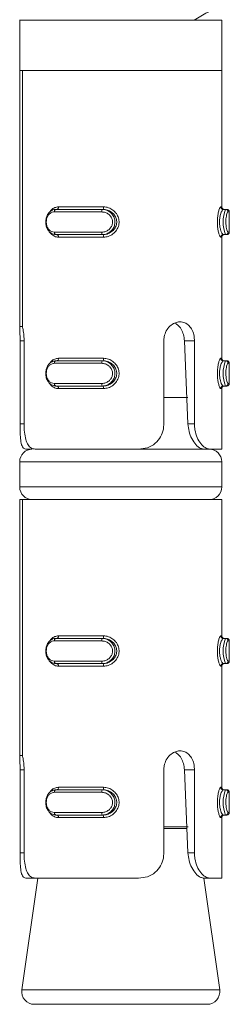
# Model space of a CAD drawing. Header units: millimetres. Extents: x 330 to 1856, y -20 to 3175.
# Tile 48 of 53: x 1832 to 1840, y 1690 to 1729. Entities that reach past the tile are written whole.
import ezdxf

# ---------------------------------------------------------------- set-up
doc = ezdxf.new("R2010")
doc.units = ezdxf.units.MM

msp = doc.modelspace()

# ---------------------------------------------------------------- linework, layer by layer
at = {"color": 7, "linetype": 'Continuous', "lineweight": 15}
for p, q in [((1831.939, 1729.27), (1831.939, 1727.27)), ((1839.939, 1729.27), (1831.939, 1729.27)), ((1831.964, 1729.27), (1831.943, 1729.283)), ((1839.939, 1727.27), (1839.939, 1729.27)), ((1839.939, 1727.27), (1831.939, 1727.27)), ((1831.94, 1717.123), (1831.94, 1727.27)), ((1832.046, 1727.27), (1832.046, 1717.123)), ((1839.939, 1727.27), (1832.046, 1727.27)), ((1839.939, 1721.87), (1839.939, 1727.27)), ((1833.474, 1721.87), (1835.257, 1721.87)), ((1835.187, 1721.67), (1833.312, 1721.67)), ((1833.374, 1721.77), (1835.202, 1721.77)), ((1835.24, 1721.77), (1835.202, 1721.77)), ((1839.999, 1721.77), (1840.092, 1721.77)), ((1840.092, 1721.77), (1840.138, 1721.77)), ((1840.238, 1720.87), (1840.238, 1721.67)), ((1833.312, 1720.87), (1835.187, 1720.87)), ((1835.202, 1720.77), (1833.374, 1720.77)), ((1835.257, 1720.67), (1833.474, 1720.67)), ((1835.24, 1720.77), (1835.202, 1720.77)), ((1839.939, 1715.87), (1839.939, 1720.67)), ((1839.999, 1720.77), (1840.092, 1720.77)), ((1840.138, 1720.77), (1840.092, 1720.77)), ((1832.046, 1717.123), (1831.94, 1717.123)), ((1831.953, 1713.27), (1831.953, 1716.564)), ((1832.111, 1716.564), (1832.111, 1713.27)), ((1837.646, 1713.27), (1837.646, 1716.564)), ((1838.601, 1713.27), (1838.459, 1716.564)), ((1838.859, 1716.564), (1838.459, 1716.564)), ((1838.859, 1716.564), (1838.859, 1713.27)), ((1835.187, 1715.67), (1833.312, 1715.67)), ((1833.374, 1715.77), (1835.202, 1715.77)), ((1833.474, 1715.87), (1835.257, 1715.87)), ((1835.24, 1715.77), (1835.202, 1715.77)), ((1839.999, 1715.77), (1840.092, 1715.77)), ((1840.092, 1715.77), (1840.138, 1715.77)), ((1840.238, 1714.87), (1840.238, 1715.67)), ((1833.312, 1714.87), (1835.187, 1714.87)), ((1835.202, 1714.77), (1833.374, 1714.77)), ((1835.257, 1714.67), (1833.474, 1714.67)), ((1835.24, 1714.77), (1835.202, 1714.77)), ((1839.939, 1712.27), (1839.939, 1714.67)), ((1839.999, 1714.77), (1840.092, 1714.77)), ((1840.138, 1714.77), (1840.092, 1714.77)), ((1838.596, 1714.31), (1837.646, 1714.31)), ((1838.859, 1713.27), (1838.601, 1713.27)), ((1832.177, 1712.27), (1832.439, 1712.27)), ((1836.642, 1712.27), (1832.547, 1712.27)), ((1836.642, 1712.27), (1839.235, 1712.27)), ((1839.471, 1712.27), (1839.235, 1712.27)), ((1839.939, 1712.27), (1839.471, 1712.27)), ((1831.939, 1711.77), (1831.939, 1710.77)), ((1839.939, 1710.77), (1839.939, 1711.77)), ((1831.94, 1700.123), (1831.94, 1710.27)), ((1831.94, 1710.27), (1832.046, 1710.27)), ((1832.046, 1710.27), (1832.046, 1700.123)), ((1839.939, 1710.27), (1832.046, 1710.27)), ((1839.939, 1704.87), (1839.939, 1710.27)), ((1833.374, 1704.77), (1835.202, 1704.77)), ((1833.474, 1704.87), (1835.257, 1704.87)), ((1835.24, 1704.77), (1835.202, 1704.77)), ((1839.999, 1704.77), (1840.092, 1704.77)), ((1840.092, 1704.77), (1840.138, 1704.77)), ((1835.187, 1704.67), (1833.312, 1704.67)), ((1840.238, 1703.87), (1840.238, 1704.67)), ((1833.312, 1703.87), (1835.187, 1703.87)), ((1835.202, 1703.77), (1833.374, 1703.77)), ((1835.257, 1703.67), (1833.474, 1703.67)), ((1835.24, 1703.77), (1835.202, 1703.77)), ((1839.939, 1698.87), (1839.939, 1703.67)), ((1839.999, 1703.77), (1840.092, 1703.77)), ((1840.138, 1703.77), (1840.092, 1703.77)), ((1832.046, 1700.123), (1831.94, 1700.123)), ((1831.953, 1696.27), (1831.953, 1699.564)), ((1832.111, 1699.564), (1832.111, 1696.27)), ((1837.646, 1696.27), (1837.646, 1699.564)), ((1838.601, 1696.27), (1838.459, 1699.564)), ((1838.859, 1699.564), (1838.459, 1699.564)), ((1838.859, 1699.564), (1838.859, 1696.27)), ((1833.474, 1698.87), (1835.257, 1698.87)), ((1835.187, 1698.67), (1833.312, 1698.67)), ((1833.374, 1698.77), (1835.202, 1698.77)), ((1835.24, 1698.77), (1835.202, 1698.77)), ((1839.999, 1698.77), (1840.092, 1698.77)), ((1840.092, 1698.77), (1840.138, 1698.77)), ((1840.238, 1697.87), (1840.238, 1698.67)), ((1833.312, 1697.87), (1835.187, 1697.87)), ((1835.202, 1697.77), (1833.374, 1697.77)), ((1835.257, 1697.67), (1833.474, 1697.67)), ((1835.24, 1697.77), (1835.202, 1697.77)), ((1839.939, 1695.27), (1839.939, 1697.67)), ((1839.999, 1697.77), (1840.092, 1697.77)), ((1840.138, 1697.77), (1840.092, 1697.77)), ((1838.859, 1696.27), (1838.601, 1696.27)), ((1832.653, 1695.27), (1832.021, 1690.84)), ((1832.177, 1695.27), (1832.547, 1695.27)), ((1836.642, 1695.27), (1832.547, 1695.27)), ((1839.858, 1690.84), (1839.225, 1695.272)), ((1839.471, 1695.27), (1839.235, 1695.27)), ((1839.939, 1695.27), (1839.471, 1695.27)), ((1839.363, 1690.27), (1832.516, 1690.27))]:
    msp.add_line(p, q, dxfattribs=at)
at = {"color": 8, "linetype": 'Continuous', "lineweight": 15}
for p, q in [((1839.9, 1721.87), (1839.939, 1721.87)), ((1840.238, 1721.67), (1840.191, 1721.67)), ((1839.939, 1720.67), (1839.9, 1720.67)), ((1840.191, 1720.87), (1840.238, 1720.87)), ((1831.953, 1716.564), (1832.111, 1716.564)), ((1839.9, 1715.87), (1839.939, 1715.87)), ((1840.238, 1715.67), (1840.191, 1715.67)), ((1840.191, 1714.87), (1840.238, 1714.87)), ((1839.939, 1714.67), (1839.9, 1714.67)), ((1831.953, 1713.27), (1832.111, 1713.27)), ((1839.939, 1711.77), (1831.939, 1711.77)), ((1831.939, 1710.77), (1839.939, 1710.77)), ((1839.9, 1704.87), (1839.939, 1704.87)), ((1840.238, 1704.67), (1840.191, 1704.67)), ((1839.939, 1703.67), (1839.9, 1703.67)), ((1840.191, 1703.87), (1840.238, 1703.87)), ((1831.953, 1699.564), (1832.111, 1699.564)), ((1839.9, 1698.87), (1839.939, 1698.87)), ((1840.238, 1698.67), (1840.191, 1698.67)), ((1839.939, 1697.67), (1839.9, 1697.67)), ((1840.191, 1697.87), (1840.238, 1697.87)), ((1837.646, 1697.305), (1838.606, 1697.305)), ((1838.562, 1697.234), (1837.646, 1697.234)), ((1831.953, 1696.27), (1832.111, 1696.27)), ((1832.021, 1690.84), (1838.706, 1690.84)), ((1838.706, 1690.84), (1839.858, 1690.84))]:
    msp.add_line(p, q, dxfattribs=at)
at = {"color": 7, "linetype": 'Continuous', "lineweight": 15, "flags": 128}
for points in [[(1833.412, 1721.77), (1833.424, 1721.772), (1833.436, 1721.777), (1833.446, 1721.787), (1833.456, 1721.799), (1833.463, 1721.814), (1833.469, 1721.831), (1833.473, 1721.85), (1833.474, 1721.87)], [(1833.312, 1721.67), (1833.313, 1721.689), (1833.316, 1721.708), (1833.322, 1721.725), (1833.33, 1721.74), (1833.34, 1721.753), (1833.35, 1721.762), (1833.362, 1721.768), (1833.374, 1721.77)], [(1833.374, 1720.77), (1833.362, 1720.772), (1833.35, 1720.777), (1833.34, 1720.787), (1833.33, 1720.799), (1833.322, 1720.814), (1833.316, 1720.831), (1833.313, 1720.85), (1833.312, 1720.87)], [(1833.474, 1720.67), (1833.473, 1720.689), (1833.469, 1720.708), (1833.463, 1720.725), (1833.456, 1720.74), (1833.446, 1720.753), (1833.436, 1720.762), (1833.424, 1720.768), (1833.412, 1720.77)], [(1833.312, 1715.67), (1833.313, 1715.689), (1833.316, 1715.708), (1833.322, 1715.725), (1833.33, 1715.74), (1833.34, 1715.753), (1833.35, 1715.762), (1833.362, 1715.768), (1833.374, 1715.77)], [(1833.412, 1715.77), (1833.424, 1715.772), (1833.436, 1715.777), (1833.446, 1715.787), (1833.456, 1715.799), (1833.463, 1715.814), (1833.469, 1715.831), (1833.473, 1715.85), (1833.474, 1715.87)], [(1833.374, 1714.77), (1833.362, 1714.772), (1833.35, 1714.777), (1833.34, 1714.787), (1833.33, 1714.799), (1833.322, 1714.814), (1833.316, 1714.831), (1833.313, 1714.85), (1833.312, 1714.87)], [(1833.474, 1714.67), (1833.473, 1714.689), (1833.469, 1714.708), (1833.463, 1714.725), (1833.456, 1714.74), (1833.446, 1714.753), (1833.436, 1714.762), (1833.424, 1714.768), (1833.412, 1714.77)], [(1833.312, 1704.67), (1833.313, 1704.689), (1833.316, 1704.708), (1833.322, 1704.725), (1833.33, 1704.74), (1833.34, 1704.753), (1833.35, 1704.762), (1833.362, 1704.768), (1833.374, 1704.77)], [(1833.412, 1704.77), (1833.424, 1704.772), (1833.436, 1704.777), (1833.446, 1704.787), (1833.456, 1704.799), (1833.463, 1704.814), (1833.469, 1704.831), (1833.473, 1704.85), (1833.474, 1704.87)], [(1833.374, 1703.77), (1833.362, 1703.772), (1833.35, 1703.777), (1833.34, 1703.787), (1833.33, 1703.799), (1833.322, 1703.814), (1833.316, 1703.831), (1833.313, 1703.85), (1833.312, 1703.87)], [(1833.474, 1703.67), (1833.473, 1703.689), (1833.469, 1703.708), (1833.463, 1703.725), (1833.456, 1703.74), (1833.446, 1703.753), (1833.436, 1703.762), (1833.424, 1703.768), (1833.412, 1703.77)], [(1833.412, 1698.77), (1833.424, 1698.772), (1833.436, 1698.777), (1833.446, 1698.787), (1833.456, 1698.799), (1833.463, 1698.814), (1833.469, 1698.831), (1833.473, 1698.85), (1833.474, 1698.87)], [(1833.312, 1698.67), (1833.313, 1698.689), (1833.316, 1698.708), (1833.322, 1698.725), (1833.33, 1698.74), (1833.34, 1698.753), (1833.35, 1698.762), (1833.362, 1698.768), (1833.374, 1698.77)], [(1833.374, 1697.77), (1833.362, 1697.772), (1833.35, 1697.777), (1833.34, 1697.787), (1833.33, 1697.799), (1833.322, 1697.814), (1833.316, 1697.831), (1833.313, 1697.85), (1833.312, 1697.87)], [(1833.474, 1697.67), (1833.473, 1697.689), (1833.469, 1697.708), (1833.463, 1697.725), (1833.456, 1697.74), (1833.446, 1697.753), (1833.436, 1697.762), (1833.424, 1697.768), (1833.412, 1697.77)]]:
    msp.add_lwpolyline(points, dxfattribs=at)
at = {"color": 7, "linetype": 'Continuous', "lineweight": 15}
for centre, radius, start, end in [((1835.098, 1721.845), 0.161, 332.0054, 8.6466), ((1839.999, 1721.869), 0.0995, 179.7212, 269.7104), ((1840.039, 1721.87), 0.1, 180, 270), ((1835.357, 1721.694), 0.172, 153.9327, 188.1409), ((1841.303, 1721.27), 1.311, 157.5744, 202.4256), ((1840.091, 1721.67), 0.0994, 359.6611, 89.6604), ((1840.138, 1721.67), 0.1, 0, 90), ((1835.357, 1720.845), 0.172, 171.8626, 206.0638), ((1835.098, 1720.694), 0.161, 351.3497, 27.9983), ((1839.999, 1720.67), 0.0995, 90.2848, 180.2836), ((1840.039, 1720.67), 0.1, 90, 180), ((1840.091, 1720.869), 0.0994, 270.3445, 0.334), ((1840.138, 1720.87), 0.1, 270, 0), ((1835.357, 1715.694), 0.172, 153.9362, 188.1374), ((1835.098, 1715.845), 0.161, 332.0017, 8.6503), ((1839.999, 1715.869), 0.0995, 179.7164, 269.7152), ((1840.039, 1715.87), 0.1, 180, 270), ((1841.303, 1715.27), 1.311, 157.5744, 202.4256), ((1840.091, 1715.67), 0.0994, 359.666, 89.6555), ((1840.138, 1715.67), 0.1, 0, 90), ((1835.357, 1714.845), 0.172, 171.8626, 206.0638), ((1840.091, 1714.869), 0.0994, 270.3445, 0.334), ((1840.138, 1714.87), 0.1, 270, 0), ((1835.098, 1714.694), 0.161, 351.3534, 27.9946), ((1839.999, 1714.67), 0.0995, 90.2896, 180.2788), ((1840.039, 1714.67), 0.1, 90, 180), ((1832.439, 1711.77), 0.5, 90, 180), ((1839.439, 1711.77), 0.5, 0, 90), ((1832.439, 1710.77), 0.5, 180, 270), ((1839.439, 1710.77), 0.5, 270, 0), ((1835.357, 1704.694), 0.172, 153.9239, 188.147), ((1835.098, 1704.845), 0.161, 332.0054, 8.6466), ((1839.999, 1704.869), 0.0995, 179.7212, 269.7104), ((1840.039, 1704.87), 0.1, 180, 270), ((1841.303, 1704.27), 1.311, 157.5729, 202.4271), ((1840.091, 1704.67), 0.0994, 359.6575, 89.6726), ((1840.138, 1704.67), 0.1, 0, 90), ((1835.357, 1703.845), 0.172, 171.853, 206.0761), ((1835.098, 1703.694), 0.161, 351.3534, 27.9946), ((1839.999, 1703.67), 0.0995, 90.2896, 180.2788), ((1840.039, 1703.67), 0.1, 90, 180), ((1840.091, 1703.869), 0.0994, 270.3274, 0.3425), ((1840.138, 1703.87), 0.1, 270, 0), ((1835.098, 1698.845), 0.161, 332.0054, 8.6466), ((1839.999, 1698.869), 0.0995, 179.7212, 269.7104), ((1840.039, 1698.87), 0.1, 180, 270), ((1835.357, 1698.694), 0.172, 153.9327, 188.1409), ((1841.303, 1698.27), 1.311, 157.5744, 202.4256), ((1840.091, 1698.67), 0.0994, 359.6611, 89.6604), ((1840.138, 1698.67), 0.1, 0, 90), ((1835.357, 1697.845), 0.172, 171.8626, 206.0638), ((1835.098, 1697.694), 0.161, 351.3409, 28.0072), ((1839.999, 1697.67), 0.0995, 90.2726, 180.2958), ((1840.039, 1697.67), 0.1, 90, 180), ((1840.091, 1697.869), 0.0994, 270.3445, 0.334), ((1840.138, 1697.87), 0.1, 270, 0), ((1832.516, 1690.77), 0.5, 171.8699, 270), ((1839.363, 1690.77), 0.5, 270, 8.1301)]:
    msp.add_arc(centre, radius, start, end, dxfattribs=at)
for points, knots in [([(1838.844, 1729.273), (1839.023, 1729.377), (1839.382, 1729.586), (1839.742, 1729.794), (1839.922, 1729.898)], [0, 0, 0, 0, 0.499764, 1, 1, 1, 1]), ([(1835.257, 1721.87), (1835.289, 1721.868), (1835.389, 1721.863), (1835.551, 1721.806), (1835.712, 1721.684), (1835.823, 1721.524), (1835.879, 1721.339), (1835.869, 1721.138), (1835.786, 1720.944), (1835.637, 1720.787), (1835.452, 1720.688), (1835.32, 1720.675), (1835.257, 1720.67)], [0, 0, 0, 0, 0.049975, 0.160722, 0.265972, 0.365258, 0.46297, 0.565669, 0.676017, 0.78942, 0.90046, 1, 1, 1, 1]), ([(1839.9, 1720.67), (1839.895, 1720.671), (1839.88, 1720.676), (1839.849, 1720.733), (1839.811, 1720.855), (1839.78, 1721.015), (1839.764, 1721.2), (1839.767, 1721.401), (1839.791, 1721.596), (1839.829, 1721.752), (1839.869, 1721.852), (1839.89, 1721.864), (1839.9, 1721.87)], [0, 0, 0, 0, 0.050014, 0.16075, 0.266007, 0.365256, 0.462978, 0.565673, 0.67602, 0.789428, 0.900429, 1, 1, 1, 1]), ([(1833.374, 1720.77), (1833.374, 1720.77), (1833.352, 1720.77), (1833.218, 1720.79), (1833.109, 1720.879), (1833.015, 1721.015), (1832.969, 1721.178), (1832.967, 1721.345), (1833.007, 1721.499), (1833.081, 1721.63), (1833.195, 1721.728), (1833.283, 1721.765), (1833.367, 1721.77), (1833.374, 1721.77), (1833.374, 1721.77)], [0, 0, 0, 0, 0.000081, 0.112217, 0.224495, 0.337101, 0.445581, 0.547535, 0.646163, 0.746766, 0.852417, 0.963221, 0.999919, 1, 1, 1, 1]), ([(1833.312, 1721.67), (1833.299, 1721.669), (1833.249, 1721.667), (1833.166, 1721.636), (1833.08, 1721.559), (1833.02, 1721.454), (1832.989, 1721.331), (1832.99, 1721.196), (1833.027, 1721.065), (1833.099, 1720.957), (1833.197, 1720.884), (1833.273, 1720.874), (1833.312, 1720.87)], [0, 0, 0, 0, 0.037281, 0.149841, 0.256288, 0.356432, 0.453447, 0.553201, 0.65998, 0.772417, 0.885889, 1, 1, 1, 1]), ([(1835.187, 1720.87), (1835.203, 1720.87), (1835.267, 1720.872), (1835.375, 1720.903), (1835.491, 1720.98), (1835.574, 1721.085), (1835.618, 1721.209), (1835.617, 1721.343), (1835.564, 1721.474), (1835.465, 1721.582), (1835.334, 1721.655), (1835.236, 1721.665), (1835.187, 1721.67)], [0, 0, 0, 0, 0.037276, 0.149824, 0.256279, 0.356419, 0.453448, 0.553209, 0.659993, 0.772417, 0.885918, 1, 1, 1, 1]), ([(1835.202, 1721.77), (1835.202, 1721.77), (1835.262, 1721.77), (1835.377, 1721.749), (1835.535, 1721.66), (1835.652, 1721.524), (1835.713, 1721.361), (1835.715, 1721.194), (1835.664, 1721.04), (1835.566, 1720.909), (1835.428, 1720.812), (1835.297, 1720.774), (1835.222, 1720.77), (1835.202, 1720.77), (1835.202, 1720.77)], [0, 0, 0, 0, 0.000038, 0.112226, 0.224489, 0.337103, 0.445586, 0.547543, 0.646163, 0.746788, 0.852425, 0.963251, 0.999962, 1, 1, 1, 1]), ([(1835.24, 1720.77), (1835.24, 1720.77), (1835.295, 1720.77), (1835.41, 1720.787), (1835.572, 1720.866), (1835.702, 1720.997), (1835.776, 1721.159), (1835.785, 1721.328), (1835.736, 1721.483), (1835.637, 1721.616), (1835.496, 1721.717), (1835.355, 1721.763), (1835.268, 1721.77), (1835.24, 1721.77), (1835.24, 1721.77)], [0, 0, 0, 0, 0.000037, 0.101129, 0.213606, 0.327128, 0.435873, 0.536187, 0.632075, 0.730789, 0.836855, 0.949307, 0.999963, 1, 1, 1, 1]), ([(1839.999, 1721.77), (1839.999, 1721.77), (1839.944, 1721.77), (1839.987, 1721.752), (1839.914, 1721.673), (1839.88, 1721.542), (1839.852, 1721.38), (1839.85, 1721.212), (1839.866, 1721.057), (1839.902, 1720.924), (1839.934, 1720.822), (1840, 1720.776), (1839.971, 1720.77), (1839.999, 1720.77), (1839.999, 1720.77)], [0, 0, 0, 0, 0.0000069, 0.1010939, 0.213575, 0.3271358, 0.4358725, 0.5361884, 0.6320684, 0.7308168, 0.8368587, 0.9492934, 0.9999931, 1, 1, 1, 1]), ([(1840.191, 1721.67), (1840.188, 1721.669), (1840.178, 1721.667), (1840.158, 1721.636), (1840.132, 1721.559), (1840.112, 1721.454), (1840.101, 1721.331), (1840.101, 1721.196), (1840.115, 1721.065), (1840.138, 1720.957), (1840.166, 1720.884), (1840.182, 1720.874), (1840.191, 1720.87)], [0, 0, 0, 0, 0.037334, 0.149843, 0.256281, 0.356442, 0.453463, 0.55322, 0.660008, 0.772378, 0.885926, 1, 1, 1, 1]), ([(1837.646, 1716.564), (1837.649, 1716.617), (1837.657, 1716.752), (1837.735, 1716.96), (1837.883, 1717.152), (1838.075, 1717.28), (1838.284, 1717.328), (1838.483, 1717.29), (1838.653, 1717.172), (1838.779, 1716.987), (1838.848, 1716.773), (1838.855, 1716.626), (1838.859, 1716.564)], [0, 0, 0, 0, 0.0675429, 0.1728522, 0.2793848, 0.3873127, 0.4946714, 0.6004102, 0.7059638, 0.813036, 0.92104, 1, 1, 1, 1]), ([(1838.459, 1716.564), (1838.45, 1716.646), (1838.433, 1716.812), (1838.338, 1717.031), (1838.216, 1717.192), (1838.112, 1717.241), (1838.07, 1717.261)], [0, 0, 0, 0, 0.269093, 0.538357, 0.809948, 1, 1, 1, 1]), ([(1831.953, 1716.564), (1831.952, 1716.647), (1831.951, 1716.814), (1831.943, 1717.003), (1831.941, 1717.092), (1831.94, 1717.123)], [0, 0, 0, 0, 0.3959574, 0.7917702, 1, 1, 1, 1]), ([(1832.046, 1717.123), (1832.047, 1717.116), (1832.064, 1717.052), (1832.092, 1716.904), (1832.11, 1716.709), (1832.111, 1716.594), (1832.111, 1716.564)], [0, 0, 0, 0, 0.05032, 0.452084, 0.854484, 1, 1, 1, 1]), ([(1833.374, 1714.77), (1833.374, 1714.77), (1833.352, 1714.77), (1833.218, 1714.79), (1833.109, 1714.879), (1833.015, 1715.015), (1832.969, 1715.178), (1832.967, 1715.345), (1833.007, 1715.499), (1833.081, 1715.63), (1833.195, 1715.728), (1833.283, 1715.765), (1833.367, 1715.77), (1833.374, 1715.77), (1833.374, 1715.77)], [0, 0, 0, 0, 0.000081, 0.112217, 0.224495, 0.337101, 0.445581, 0.547535, 0.646163, 0.746766, 0.852417, 0.963221, 0.999919, 1, 1, 1, 1]), ([(1833.312, 1715.67), (1833.299, 1715.669), (1833.249, 1715.667), (1833.166, 1715.636), (1833.08, 1715.559), (1833.02, 1715.454), (1832.989, 1715.331), (1832.99, 1715.196), (1833.027, 1715.065), (1833.099, 1714.957), (1833.197, 1714.884), (1833.273, 1714.874), (1833.312, 1714.87)], [0, 0, 0, 0, 0.037281, 0.14984, 0.256287, 0.35643, 0.453445, 0.553199, 0.659978, 0.772415, 0.885891, 1, 1, 1, 1]), ([(1835.187, 1714.87), (1835.203, 1714.87), (1835.267, 1714.872), (1835.375, 1714.903), (1835.491, 1714.98), (1835.574, 1715.085), (1835.618, 1715.209), (1835.617, 1715.343), (1835.564, 1715.474), (1835.465, 1715.582), (1835.334, 1715.655), (1835.236, 1715.665), (1835.187, 1715.67)], [0, 0, 0, 0, 0.037276, 0.149824, 0.256279, 0.356419, 0.453448, 0.553209, 0.659993, 0.772417, 0.885918, 1, 1, 1, 1]), ([(1835.202, 1715.77), (1835.202, 1715.77), (1835.262, 1715.77), (1835.377, 1715.749), (1835.535, 1715.66), (1835.652, 1715.524), (1835.713, 1715.361), (1835.715, 1715.194), (1835.664, 1715.04), (1835.566, 1714.909), (1835.428, 1714.812), (1835.297, 1714.774), (1835.222, 1714.77), (1835.202, 1714.77), (1835.202, 1714.77)], [0, 0, 0, 0, 0.000038, 0.112226, 0.224489, 0.337103, 0.445586, 0.547543, 0.646163, 0.746788, 0.852425, 0.963251, 0.999962, 1, 1, 1, 1]), ([(1835.24, 1714.77), (1835.24, 1714.77), (1835.295, 1714.77), (1835.41, 1714.787), (1835.572, 1714.866), (1835.702, 1714.997), (1835.776, 1715.159), (1835.785, 1715.328), (1835.736, 1715.483), (1835.637, 1715.616), (1835.496, 1715.717), (1835.355, 1715.763), (1835.268, 1715.77), (1835.24, 1715.77), (1835.24, 1715.77)], [0, 0, 0, 0, 0.000037, 0.101129, 0.213606, 0.327128, 0.435873, 0.536187, 0.632075, 0.730789, 0.836855, 0.949307, 0.999963, 1, 1, 1, 1]), ([(1835.257, 1715.87), (1835.289, 1715.868), (1835.389, 1715.863), (1835.551, 1715.806), (1835.712, 1715.684), (1835.823, 1715.524), (1835.879, 1715.339), (1835.869, 1715.138), (1835.786, 1714.944), (1835.637, 1714.787), (1835.452, 1714.688), (1835.32, 1714.675), (1835.257, 1714.67)], [0, 0, 0, 0, 0.049975, 0.160721, 0.265972, 0.365257, 0.46297, 0.565669, 0.676024, 0.78942, 0.90046, 1, 1, 1, 1]), ([(1839.9, 1714.67), (1839.895, 1714.671), (1839.88, 1714.676), (1839.849, 1714.733), (1839.811, 1714.855), (1839.78, 1715.015), (1839.764, 1715.2), (1839.767, 1715.401), (1839.791, 1715.596), (1839.829, 1715.752), (1839.869, 1715.852), (1839.89, 1715.864), (1839.9, 1715.87)], [0, 0, 0, 0, 0.050014, 0.16075, 0.266008, 0.365257, 0.462979, 0.565674, 0.676013, 0.789427, 0.900429, 1, 1, 1, 1]), ([(1839.999, 1715.77), (1839.999, 1715.77), (1839.944, 1715.77), (1839.987, 1715.752), (1839.914, 1715.673), (1839.88, 1715.542), (1839.852, 1715.38), (1839.85, 1715.212), (1839.866, 1715.057), (1839.902, 1714.924), (1839.934, 1714.822), (1840, 1714.776), (1839.971, 1714.77), (1839.999, 1714.77), (1839.999, 1714.77)], [0, 0, 0, 0, 0.000007, 0.101094, 0.21358, 0.327134, 0.435871, 0.536187, 0.632067, 0.730816, 0.836858, 0.949293, 0.999993, 1, 1, 1, 1]), ([(1840.191, 1715.67), (1840.188, 1715.669), (1840.178, 1715.667), (1840.158, 1715.636), (1840.132, 1715.559), (1840.112, 1715.454), (1840.101, 1715.331), (1840.101, 1715.196), (1840.115, 1715.065), (1840.138, 1714.957), (1840.166, 1714.884), (1840.182, 1714.874), (1840.191, 1714.87)], [0, 0, 0, 0, 0.037334, 0.149842, 0.25628, 0.35644, 0.453461, 0.553218, 0.660005, 0.772375, 0.885928, 1, 1, 1, 1]), ([(1832.177, 1712.27), (1832.139, 1712.28), (1832.062, 1712.302), (1831.996, 1712.48), (1831.964, 1712.743), (1831.954, 1713.022), (1831.953, 1713.201), (1831.953, 1713.27)], [0, 0, 0, 0, 0.227083, 0.454908, 0.667256, 0.872123, 1, 1, 1, 1]), ([(1832.111, 1713.27), (1832.115, 1713.159), (1832.121, 1712.939), (1832.173, 1712.645), (1832.264, 1712.422), (1832.39, 1712.291), (1832.497, 1712.276), (1832.547, 1712.27)], [0, 0, 0, 0, 0.204185, 0.408383, 0.61237, 0.818168, 1, 1, 1, 1]), ([(1836.642, 1712.27), (1836.763, 1712.28), (1837.003, 1712.301), (1837.312, 1712.48), (1837.528, 1712.743), (1837.632, 1713.022), (1837.642, 1713.201), (1837.646, 1713.27)], [0, 0, 0, 0, 0.227104, 0.454898, 0.667252, 0.872122, 1, 1, 1, 1]), ([(1839.235, 1712.27), (1839.193, 1712.276), (1839.093, 1712.289), (1838.914, 1712.427), (1838.747, 1712.671), (1838.633, 1712.962), (1838.612, 1713.169), (1838.601, 1713.27)], [0, 0, 0, 0, 0.173196, 0.407719, 0.615898, 0.813566, 1, 1, 1, 1]), ([(1838.859, 1713.27), (1838.863, 1713.19), (1838.872, 1713.001), (1838.957, 1712.721), (1839.103, 1712.475), (1839.279, 1712.315), (1839.403, 1712.271), (1839.464, 1712.27), (1839.471, 1712.27)], [0, 0, 0, 0, 0.147087, 0.35136, 0.555337, 0.760042, 0.971385, 1, 1, 1, 1]), ([(1833.374, 1703.77), (1833.374, 1703.77), (1833.352, 1703.77), (1833.218, 1703.79), (1833.109, 1703.879), (1833.015, 1704.015), (1832.969, 1704.178), (1832.967, 1704.345), (1833.007, 1704.499), (1833.081, 1704.63), (1833.195, 1704.728), (1833.283, 1704.765), (1833.367, 1704.77), (1833.374, 1704.77), (1833.374, 1704.77)], [0, 0, 0, 0, 0.000081, 0.1122157, 0.2244977, 0.3370969, 0.4455853, 0.5475394, 0.6461682, 0.7467635, 0.8524198, 0.9632212, 0.999919, 1, 1, 1, 1]), ([(1835.202, 1704.77), (1835.202, 1704.77), (1835.262, 1704.77), (1835.377, 1704.749), (1835.535, 1704.66), (1835.652, 1704.524), (1835.713, 1704.361), (1835.715, 1704.194), (1835.664, 1704.04), (1835.566, 1703.909), (1835.428, 1703.812), (1835.297, 1703.774), (1835.222, 1703.77), (1835.202, 1703.77), (1835.202, 1703.77)], [0, 0, 0, 0, 0.000038, 0.112225, 0.224492, 0.337106, 0.445589, 0.547546, 0.646166, 0.746783, 0.852426, 0.963251, 0.999962, 1, 1, 1, 1]), ([(1835.24, 1703.77), (1835.24, 1703.77), (1835.295, 1703.77), (1835.41, 1703.787), (1835.572, 1703.866), (1835.702, 1703.997), (1835.776, 1704.159), (1835.785, 1704.328), (1835.736, 1704.483), (1835.637, 1704.616), (1835.496, 1704.717), (1835.355, 1704.763), (1835.268, 1704.77), (1835.24, 1704.77), (1835.24, 1704.77)], [0, 0, 0, 0, 0.000037, 0.101129, 0.213602, 0.327132, 0.435869, 0.536192, 0.632072, 0.730793, 0.836854, 0.949307, 0.999963, 1, 1, 1, 1]), ([(1835.257, 1704.87), (1835.289, 1704.868), (1835.389, 1704.863), (1835.551, 1704.806), (1835.712, 1704.684), (1835.823, 1704.524), (1835.879, 1704.339), (1835.869, 1704.138), (1835.786, 1703.944), (1835.637, 1703.787), (1835.452, 1703.688), (1835.32, 1703.675), (1835.257, 1703.67)], [0, 0, 0, 0, 0.049975, 0.160722, 0.265968, 0.36526, 0.462972, 0.565663, 0.676019, 0.789421, 0.900461, 1, 1, 1, 1]), ([(1839.9, 1703.67), (1839.895, 1703.671), (1839.88, 1703.676), (1839.849, 1703.733), (1839.811, 1703.855), (1839.78, 1704.015), (1839.764, 1704.2), (1839.767, 1704.401), (1839.791, 1704.596), (1839.829, 1704.752), (1839.869, 1704.852), (1839.89, 1704.864), (1839.9, 1704.87)], [0, 0, 0, 0, 0.050014, 0.16075, 0.266003, 0.365259, 0.462981, 0.565668, 0.676015, 0.789429, 0.90043, 1, 1, 1, 1]), ([(1839.999, 1704.77), (1839.999, 1704.77), (1839.944, 1704.77), (1839.987, 1704.752), (1839.914, 1704.673), (1839.88, 1704.542), (1839.852, 1704.38), (1839.85, 1704.212), (1839.866, 1704.057), (1839.902, 1703.924), (1839.934, 1703.822), (1840, 1703.776), (1839.971, 1703.77), (1839.999, 1703.77), (1839.999, 1703.77)], [0, 0, 0, 0, 0.000007, 0.101094, 0.213575, 0.327137, 0.435865, 0.536191, 0.632071, 0.730819, 0.836856, 0.949294, 0.999993, 1, 1, 1, 1]), ([(1833.312, 1704.67), (1833.299, 1704.669), (1833.249, 1704.667), (1833.166, 1704.636), (1833.08, 1704.559), (1833.02, 1704.454), (1832.989, 1704.331), (1832.99, 1704.196), (1833.027, 1704.065), (1833.099, 1703.957), (1833.197, 1703.884), (1833.273, 1703.874), (1833.312, 1703.87)], [0, 0, 0, 0, 0.0372804, 0.1498394, 0.2562861, 0.3564374, 0.4534407, 0.5531938, 0.6599829, 0.7724194, 0.8858898, 1, 1, 1, 1]), ([(1835.187, 1703.87), (1835.203, 1703.87), (1835.267, 1703.872), (1835.375, 1703.903), (1835.491, 1703.98), (1835.574, 1704.085), (1835.618, 1704.209), (1835.617, 1704.343), (1835.564, 1704.474), (1835.465, 1704.582), (1835.334, 1704.655), (1835.236, 1704.665), (1835.187, 1704.67)], [0, 0, 0, 0, 0.037276, 0.149823, 0.256279, 0.356427, 0.453445, 0.553206, 0.660001, 0.772415, 0.885917, 1, 1, 1, 1]), ([(1840.191, 1704.67), (1840.188, 1704.669), (1840.178, 1704.667), (1840.158, 1704.636), (1840.132, 1704.559), (1840.112, 1704.454), (1840.101, 1704.331), (1840.101, 1704.196), (1840.115, 1704.065), (1840.138, 1703.957), (1840.166, 1703.884), (1840.182, 1703.874), (1840.191, 1703.87)], [0, 0, 0, 0, 0.037333, 0.149842, 0.256279, 0.356447, 0.453457, 0.553214, 0.660011, 0.77238, 0.885927, 1, 1, 1, 1]), ([(1831.953, 1699.564), (1831.952, 1699.647), (1831.951, 1699.814), (1831.943, 1700.003), (1831.941, 1700.092), (1831.94, 1700.123)], [0, 0, 0, 0, 0.395937, 0.791752, 1, 1, 1, 1]), ([(1832.046, 1700.123), (1832.047, 1700.116), (1832.064, 1700.052), (1832.092, 1699.904), (1832.11, 1699.709), (1832.111, 1699.594), (1832.111, 1699.564)], [0, 0, 0, 0, 0.050337, 0.452104, 0.854507, 1, 1, 1, 1]), ([(1837.646, 1699.564), (1837.649, 1699.617), (1837.657, 1699.752), (1837.735, 1699.96), (1837.883, 1700.152), (1838.075, 1700.28), (1838.284, 1700.328), (1838.483, 1700.29), (1838.653, 1700.172), (1838.779, 1699.987), (1838.848, 1699.773), (1838.855, 1699.626), (1838.859, 1699.564)], [0, 0, 0, 0, 0.067544, 0.172848, 0.279382, 0.38731, 0.49467, 0.60041, 0.705962, 0.813035, 0.921046, 1, 1, 1, 1]), ([(1838.459, 1699.564), (1838.45, 1699.646), (1838.433, 1699.812), (1838.338, 1700.031), (1838.216, 1700.192), (1838.112, 1700.241), (1838.07, 1700.261)], [0, 0, 0, 0, 0.26908, 0.538347, 0.809952, 1, 1, 1, 1]), ([(1835.257, 1698.87), (1835.289, 1698.868), (1835.389, 1698.863), (1835.551, 1698.806), (1835.712, 1698.684), (1835.823, 1698.524), (1835.879, 1698.339), (1835.869, 1698.138), (1835.786, 1697.944), (1835.637, 1697.787), (1835.452, 1697.688), (1835.32, 1697.675), (1835.257, 1697.67)], [0, 0, 0, 0, 0.049975, 0.160721, 0.265967, 0.365259, 0.462971, 0.56567, 0.676018, 0.78942, 0.90046, 1, 1, 1, 1]), ([(1839.9, 1697.67), (1839.895, 1697.671), (1839.88, 1697.676), (1839.849, 1697.733), (1839.811, 1697.855), (1839.78, 1698.015), (1839.764, 1698.2), (1839.767, 1698.401), (1839.791, 1698.596), (1839.829, 1698.752), (1839.869, 1698.852), (1839.89, 1698.864), (1839.9, 1698.87)], [0, 0, 0, 0, 0.050014, 0.160749, 0.266006, 0.365255, 0.462977, 0.565672, 0.676019, 0.789427, 0.900429, 1, 1, 1, 1]), ([(1833.374, 1697.77), (1833.374, 1697.77), (1833.352, 1697.77), (1833.218, 1697.79), (1833.109, 1697.879), (1833.015, 1698.015), (1832.969, 1698.178), (1832.967, 1698.345), (1833.007, 1698.499), (1833.081, 1698.63), (1833.195, 1698.728), (1833.283, 1698.765), (1833.367, 1698.77), (1833.374, 1698.77), (1833.374, 1698.77)], [0, 0, 0, 0, 0.000081, 0.112217, 0.224494, 0.337101, 0.445589, 0.547534, 0.646171, 0.746766, 0.852417, 0.963221, 0.999919, 1, 1, 1, 1]), ([(1833.312, 1698.67), (1833.299, 1698.669), (1833.249, 1698.667), (1833.166, 1698.636), (1833.08, 1698.559), (1833.02, 1698.454), (1832.989, 1698.331), (1832.99, 1698.196), (1833.027, 1698.065), (1833.099, 1697.957), (1833.197, 1697.884), (1833.273, 1697.874), (1833.312, 1697.87)], [0, 0, 0, 0, 0.03728, 0.149839, 0.256292, 0.356435, 0.453439, 0.553203, 0.659982, 0.772419, 0.88589, 1, 1, 1, 1]), ([(1835.187, 1697.87), (1835.203, 1697.87), (1835.267, 1697.872), (1835.375, 1697.903), (1835.491, 1697.98), (1835.574, 1698.085), (1835.618, 1698.209), (1835.617, 1698.343), (1835.564, 1698.474), (1835.465, 1698.582), (1835.334, 1698.655), (1835.236, 1698.665), (1835.187, 1698.67)], [0, 0, 0, 0, 0.037276, 0.149824, 0.25628, 0.356429, 0.453447, 0.553209, 0.659993, 0.772416, 0.885918, 1, 1, 1, 1]), ([(1835.202, 1698.77), (1835.202, 1698.77), (1835.262, 1698.77), (1835.377, 1698.749), (1835.535, 1698.66), (1835.652, 1698.524), (1835.713, 1698.361), (1835.715, 1698.194), (1835.664, 1698.04), (1835.566, 1697.909), (1835.428, 1697.812), (1835.297, 1697.774), (1835.222, 1697.77), (1835.202, 1697.77), (1835.202, 1697.77)], [0, 0, 0, 0, 0.000038, 0.112226, 0.22449, 0.337104, 0.445587, 0.547544, 0.646165, 0.746782, 0.852425, 0.963251, 0.999962, 1, 1, 1, 1]), ([(1835.24, 1697.77), (1835.24, 1697.77), (1835.295, 1697.77), (1835.41, 1697.787), (1835.572, 1697.866), (1835.702, 1697.997), (1835.776, 1698.159), (1835.785, 1698.328), (1835.736, 1698.483), (1835.637, 1698.616), (1835.496, 1698.717), (1835.355, 1698.763), (1835.268, 1698.77), (1835.24, 1698.77), (1835.24, 1698.77)], [0, 0, 0, 0, 0.0000367, 0.1011284, 0.2136052, 0.3271271, 0.4358721, 0.5361951, 0.6320743, 0.7307946, 0.836855, 0.9493071, 0.9999633, 1, 1, 1, 1]), ([(1839.999, 1698.77), (1839.999, 1698.77), (1839.944, 1698.77), (1839.987, 1698.752), (1839.914, 1698.673), (1839.88, 1698.542), (1839.852, 1698.38), (1839.85, 1698.212), (1839.866, 1698.057), (1839.902, 1697.924), (1839.934, 1697.822), (1840, 1697.776), (1839.971, 1697.77), (1839.999, 1697.77), (1839.999, 1697.77)], [0, 0, 0, 0, 0.0000069, 0.1010939, 0.213575, 0.3271358, 0.4358725, 0.5361884, 0.6320684, 0.7308168, 0.8368587, 0.9492934, 0.9999931, 1, 1, 1, 1]), ([(1840.191, 1698.67), (1840.188, 1698.669), (1840.178, 1698.667), (1840.158, 1698.636), (1840.132, 1698.559), (1840.112, 1698.454), (1840.101, 1698.331), (1840.101, 1698.196), (1840.115, 1698.065), (1840.138, 1697.957), (1840.166, 1697.884), (1840.182, 1697.874), (1840.191, 1697.87)], [0, 0, 0, 0, 0.037333, 0.149841, 0.256285, 0.356445, 0.453455, 0.553223, 0.66001, 0.772379, 0.885926, 1, 1, 1, 1]), ([(1832.177, 1695.27), (1832.139, 1695.28), (1832.062, 1695.302), (1831.996, 1695.48), (1831.964, 1695.743), (1831.954, 1696.022), (1831.953, 1696.201), (1831.953, 1696.27)], [0, 0, 0, 0, 0.227085, 0.454907, 0.667255, 0.872123, 1, 1, 1, 1]), ([(1832.111, 1696.27), (1832.115, 1696.159), (1832.121, 1695.939), (1832.173, 1695.645), (1832.264, 1695.422), (1832.39, 1695.291), (1832.497, 1695.276), (1832.547, 1695.27)], [0, 0, 0, 0, 0.204186, 0.408376, 0.612365, 0.818167, 1, 1, 1, 1]), ([(1836.642, 1695.27), (1836.763, 1695.28), (1837.003, 1695.302), (1837.312, 1695.48), (1837.528, 1695.743), (1837.632, 1696.022), (1837.642, 1696.201), (1837.646, 1696.27)], [0, 0, 0, 0, 0.227106, 0.454896, 0.667251, 0.872122, 1, 1, 1, 1]), ([(1839.235, 1695.27), (1839.193, 1695.276), (1839.093, 1695.289), (1838.914, 1695.427), (1838.747, 1695.671), (1838.633, 1695.962), (1838.612, 1696.169), (1838.601, 1696.27)], [0, 0, 0, 0, 0.173198, 0.407719, 0.615905, 0.813575, 1, 1, 1, 1]), ([(1838.859, 1696.27), (1838.863, 1696.19), (1838.872, 1696.001), (1838.957, 1695.721), (1839.103, 1695.475), (1839.279, 1695.315), (1839.403, 1695.271), (1839.464, 1695.27), (1839.471, 1695.27)], [0, 0, 0, 0, 0.147087, 0.351362, 0.555333, 0.760039, 0.971385, 1, 1, 1, 1])]:
    msp.add_open_spline(points, degree=3, knots=knots, dxfattribs=at)
at = {"color": 8, "linetype": 'Continuous', "lineweight": 15}
for points, knots in [([(1833.142, 1721.673), (1833.157, 1721.698), (1833.205, 1721.776), (1833.322, 1721.85), (1833.425, 1721.863), (1833.474, 1721.87)], [0, 0, 0, 0, 0.195674, 0.619755, 1, 1, 1, 1]), ([(1833.474, 1720.67), (1833.449, 1720.671), (1833.369, 1720.676), (1833.249, 1720.736), (1833.158, 1720.814), (1833.13, 1720.872), (1833.129, 1720.875)], [0, 0, 0, 0, 0.183656, 0.590781, 0.977575, 1, 1, 1, 1]), ([(1833.142, 1715.673), (1833.157, 1715.698), (1833.205, 1715.776), (1833.322, 1715.85), (1833.425, 1715.863), (1833.474, 1715.87)], [0, 0, 0, 0, 0.195674, 0.619755, 1, 1, 1, 1]), ([(1833.474, 1714.67), (1833.449, 1714.671), (1833.369, 1714.676), (1833.249, 1714.736), (1833.158, 1714.814), (1833.13, 1714.872), (1833.129, 1714.875)], [0, 0, 0, 0, 0.183656, 0.590781, 0.977575, 1, 1, 1, 1]), ([(1833.142, 1704.673), (1833.157, 1704.698), (1833.205, 1704.776), (1833.322, 1704.85), (1833.425, 1704.863), (1833.474, 1704.87)], [0, 0, 0, 0, 0.195693, 0.619766, 1, 1, 1, 1]), ([(1833.474, 1703.67), (1833.449, 1703.671), (1833.369, 1703.676), (1833.249, 1703.736), (1833.158, 1703.814), (1833.13, 1703.872), (1833.129, 1703.875)], [0, 0, 0, 0, 0.183655, 0.590777, 0.977552, 1, 1, 1, 1]), ([(1833.142, 1698.673), (1833.157, 1698.698), (1833.205, 1698.776), (1833.322, 1698.85), (1833.425, 1698.863), (1833.474, 1698.87)], [0, 0, 0, 0, 0.195674, 0.619755, 1, 1, 1, 1]), ([(1833.474, 1697.67), (1833.449, 1697.671), (1833.369, 1697.676), (1833.249, 1697.736), (1833.158, 1697.814), (1833.13, 1697.872), (1833.129, 1697.875)], [0, 0, 0, 0, 0.18366, 0.590778, 0.977575, 1, 1, 1, 1])]:
    msp.add_open_spline(points, degree=3, knots=knots, dxfattribs=at)

doc.saveas('drawing.dxf')
